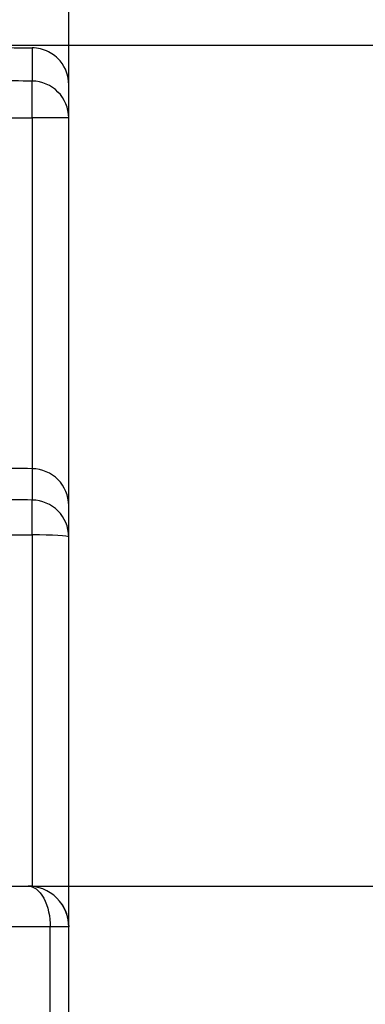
# Model space of a CAD drawing. Header units: millimetres. Extents: x 37 to 294, y 62 to 203.
# Tile 14 of 16: x 257 to 267, y 150 to 176. Entities that reach past the tile are written whole.
import ezdxf

# ---------------------------------------------------------------- set-up
doc = ezdxf.new("R2010")
doc.units = ezdxf.units.MM
doc.header["$MEASUREMENT"] = 0
doc.layers.get('0').update_dxf_attribs({"linetype": 'CONTINUOUS'})
doc.layers.get('Defpoints').update_dxf_attribs({"linetype": 'CONTINUOUS'})
doc.layers.add('View', color=7, linetype='CONTINUOUS')
doc.styles.get("Standard").update_dxf_attribs({"font": 'arial.ttf'})
doc.dimstyles.get("Standard").update_dxf_attribs({"dimscale": 0, "dimtxt": 2.5, "dimasz": 2.5, "dimexe": 1.25, "dimexo": 0.625, "dimtad": 1, "dimdsep": 46, "dimtxsty": 'STANDARD', "dimcen": 2.5, "dimadec": 0, "dimazin": 0, "dimtfac": 1, "dimtmove": 0, "dimatfit": 3, "dimfxl": 1, "dimarcsym": 0})

# ---------------------------------------------------------------- blocks, each defined once
blk = doc.blocks.new('*D0')
at = {"color": 0, "linetype": 'ByBlock', "lineweight": -2}
for p, q in [((241.249, 173.623), (241.249, 196.299)), ((258.749, 173.623), (258.749, 196.299)), ((243.249, 196.119), (256.749, 196.119)), ((256.749, 196.119), (243.249, 196.119))]:
    blk.add_line(p, q, dxfattribs=at)
at = {"color": 0}
for points in [[(243.249, 196.452), (243.249, 195.785), (241.249, 196.119)], [(256.749, 195.785), (256.749, 196.452), (258.749, 196.119)]]:
    blk.add_solid(points, dxfattribs=at)
at = {"layer": 'Defpoints', "color": 0}
for p in [(258.749, 196.119), (241.249, 173.56), (258.749, 173.56)]:
    blk.add_point(p, dxfattribs=at)
at = {"color": 0, "linetype": 'ByBlock', "insert": (249.999, 198.355), "char_height": 3, "attachment_point": 5}
blk.add_mtext('\\A1;0.69 [17.50]', dxfattribs=at)
blk = doc.blocks.new('*D1')
at = {"color": 0, "linetype": 'ByBlock', "lineweight": -2}
for p, q in [((242.888, 168.294), (242.888, 183.338)), ((244.888, 183.158), (255.11, 183.158)), ((255.11, 183.158), (244.888, 183.158)), ((257.11, 168.295), (257.11, 183.338))]:
    blk.add_line(p, q, dxfattribs=at)
at = {"color": 0}
for points in [[(244.888, 183.491), (244.888, 182.825), (242.888, 183.158)], [(255.11, 182.825), (255.11, 183.491), (257.11, 183.158)]]:
    blk.add_solid(points, dxfattribs=at)
at = {"layer": 'Defpoints', "color": 0}
for p in [(257.11, 183.158), (242.888, 168.232), (257.11, 168.232)]:
    blk.add_point(p, dxfattribs=at)
at = {"color": 0, "linetype": 'ByBlock', "insert": (249.999, 185.394), "char_height": 3, "attachment_point": 5}
blk.add_mtext('\\A1;0.56 [14.22]', dxfattribs=at)
blk = doc.blocks.new('*D2')
at = {"color": 0, "linetype": 'ByBlock', "lineweight": -2}
for p, q in [((250.061, 175.524), (283.87, 175.524)), ((283.69, 173.524), (283.69, 153.483)), ((283.69, 87.573), (283.69, 149.46)), ((250.061, 85.573), (283.87, 85.573))]:
    blk.add_line(p, q, dxfattribs=at)
at = {"color": 0}
for points in [[(284.023, 173.524), (283.356, 173.524), (283.69, 175.524)], [(283.356, 87.573), (284.023, 87.573), (283.69, 85.573)]]:
    blk.add_solid(points, dxfattribs=at)
at = {"layer": 'Defpoints', "color": 0}
for p in [(249.999, 175.524), (283.69, 175.524), (249.999, 85.573)]:
    blk.add_point(p, dxfattribs=at)
at = {"color": 0, "linetype": 'ByBlock', "insert": (283.748, 151.471), "char_height": 3, "attachment_point": 5}
blk.add_mtext('\\A1;3.54 [89.95]', dxfattribs=at)
blk = doc.blocks.new('*D3')
at = {"color": 0, "linetype": 'ByBlock', "lineweight": -2}
for p, q in [((257.712, 152.798), (268.851, 152.798)), ((268.671, 150.798), (268.671, 132.56)), ((268.671, 110.298), (268.671, 128.536)), ((257.712, 108.298), (268.851, 108.298))]:
    blk.add_line(p, q, dxfattribs=at)
at = {"color": 0}
for points in [[(269.004, 150.798), (268.337, 150.798), (268.671, 152.798)], [(268.337, 110.298), (269.004, 110.298), (268.671, 108.298)]]:
    blk.add_solid(points, dxfattribs=at)
at = {"layer": 'Defpoints', "color": 0}
for p in [(257.649, 152.798), (268.671, 152.798), (257.649, 108.298)]:
    blk.add_point(p, dxfattribs=at)
at = {"color": 0, "linetype": 'ByBlock', "insert": (268.671, 130.548), "char_height": 3, "attachment_point": 5}
blk.add_mtext('\\A1;1.75 [44.50]', dxfattribs=at)

msp = doc.modelspace()

# ---------------------------------------------------------------- linework, layer by layer
at = {"layer": 'View'}
for p, q in [((257.758, 173.56), (257.758, 164.081)), ((258.749, 163.077), (258.749, 173.56)), ((257.758, 164.081), (249.999, 164.148)), ((257.758, 162.291), (257.758, 152.793)), ((258.749, 151.731), (258.749, 162.239)), ((242.349, 152.798), (257.649, 152.798)), ((258.249, 151.698), (241.749, 151.698)), ((258.249, 109.398), (258.249, 151.698)), ((258.749, 151.731), (258.749, 151.698)), ((258.749, 109.398), (258.749, 151.698))]:
    msp.add_line(p, q, dxfattribs=at)
for centre, end in [((257.749, 163.081), 89.5), ((257.749, 151.731), 36.7348)]:
    msp.add_arc(centre, 1, 0, end, dxfattribs=at)
for centre, major_axis, ratio, start_param, end_param in [((257.749, 173.56), (0.008, 1), 0.008726, 4.71246, 6.20812), ((257.749, 173.56), (-1, 0), 0.997184, 3.14159, 4.70366), ((257.749, 162.239), (0.008, 1), 0.008322, 4.76481, 6.18323), ((257.749, 162.239), (-1, 0), 0.995008, 3.14159, 4.70366), ((257.749, 162.239), (-1, 0), 0.052336, 3.14159, 4.70366)]:
    msp.add_ellipse(centre, major_axis=major_axis, ratio=ratio, start_param=start_param, end_param=end_param, dxfattribs=at)
for points, degree in [([(249.999, 175.524), (257.758, 175.456)], 1), ([(257.758, 175.456), (257.758, 175.329), (257.758, 174.557)], 2), ([(257.758, 174.557), (249.999, 174.619)], 1), ([(258.749, 173.56), (258.749, 174.365), (258.749, 174.467)], 2), ([(249.999, 173.622), (257.758, 173.56)], 1), ([(257.758, 164.081), (249.999, 164.148)], 1), ([(257.758, 164.081), (257.758, 164.076), (257.758, 164.063), (257.758, 164.042), (257.758, 164.012), (257.758, 163.973), (257.758, 163.925), (257.758, 163.869), (257.758, 163.804), (257.758, 163.73), (257.758, 163.648), (257.758, 163.558), (257.758, 163.458), (257.758, 163.35), (257.758, 163.234)], 1), ([(257.758, 163.234), (249.999, 163.295)], 1), ([(258.749, 162.239), (258.749, 162.355), (258.749, 162.462), (258.749, 162.561), (258.749, 162.651), (258.749, 162.733), (258.749, 162.806), (258.749, 162.87), (258.749, 162.926), (258.749, 162.973), (258.749, 163.012), (258.749, 163.042), (258.749, 163.064), (258.749, 163.076), (258.749, 163.081)], 1), ([(249.999, 162.353), (257.758, 162.291)], 1), ([(257.649, 152.798), (257.65, 152.798)], 1), ([(257.65, 152.798), (257.649, 152.798)], 1), ([(258.749, 151.731), (258.75, 151.925), (258.688, 152.147), (258.55, 152.329)], 3)]:
    msp.add_open_spline(points, degree=degree, dxfattribs=at)
for points, knots in [([(258.749, 174.467), (258.749, 174.688), (258.677, 174.91), (258.515, 175.103), (258.435, 175.2), (258.33, 175.283), (258.2, 175.35), (258.07, 175.415), (257.917, 175.455), (257.758, 175.456)], [0, 0, 0, 0, 0.000933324, 0.000933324, 0.000933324, 0.00139999, 0.00139999, 0.00139999, 0.00186665, 0.00186665, 0.00186665, 0.00186665]), ([(258.749, 173.56), (258.747, 173.56), (258.745, 173.56), (258.743, 173.56), (258.737, 173.56), (258.73, 173.56), (258.724, 173.56), (258.714, 173.56), (258.704, 173.56), (258.694, 173.56), (258.679, 173.56), (258.665, 173.56), (258.651, 173.56), (258.633, 173.56), (258.615, 173.56), (258.597, 173.56), (258.576, 173.56), (258.555, 173.56), (258.533, 173.56), (258.509, 173.56), (258.484, 173.56), (258.459, 173.56), (258.432, 173.56), (258.404, 173.56), (258.376, 173.56), (258.317, 173.56), (258.255, 173.56), (258.189, 173.56), (258.054, 173.56), (257.907, 173.56), (257.758, 173.56)], [1.5708, 1.5708, 1.5708, 1.5708, 1.68237, 1.68237, 1.68237, 1.79395, 1.79395, 1.79395, 1.90553, 1.90553, 1.90553, 2.0171, 2.0171, 2.0171, 2.12868, 2.12868, 2.12868, 2.24025, 2.24025, 2.24025, 2.35183, 2.35183, 2.35183, 2.46341, 2.46341, 2.46341, 2.68656, 2.68656, 2.68656, 3.13287, 3.13287, 3.13287, 3.13287]), ([(258.749, 151.698), (258.753, 151.956), (258.646, 152.261), (258.427, 152.476), (258.212, 152.695), (257.907, 152.802), (257.649, 152.798)], [0, 0, 0, 0, 0.785398, 0.785398, 0.785398, 1.5708, 1.5708, 1.5708, 1.5708]), ([(257.65, 152.798), (257.79, 152.802), (257.956, 152.695), (258.073, 152.476), (258.193, 152.261), (258.251, 151.956), (258.249, 151.698)], [4.7133, 4.7133, 4.7133, 4.7133, 5.49824, 5.49824, 5.49824, 6.28319, 6.28319, 6.28319, 6.28319]), ([(258.749, 151.698), (258.749, 151.698), (258.695, 151.698), (258.603, 151.698), (258.509, 151.698), (258.38, 151.698), (258.249, 151.698)], [4.71239, 4.71239, 4.71239, 4.71239, 5.49779, 5.49779, 5.49779, 6.28319, 6.28319, 6.28319, 6.28319])]:
    msp.add_open_spline(points, degree=3, knots=knots, dxfattribs=at)

# ---------------------------------------------------------------- dimensions: what is measured, and where the dimension line sits
at = {"linetype": 'ByBlock'}
for base, p1, p2, angle, override, picture, middle in [((258.749, 196.119), (241.249, 173.56), (258.749, 173.56), 180, {"dimscale": 1, "dimtxt": 3, "dimasz": 2, "dimexe": 0.18, "dimexo": 0.0625, "dimgap": 0.09, "dimtad": 0, "dimtih": 1, "dimtoh": 1, "dimdec": 2, "dimlfac": 0.03937, "dimzin": 0, "dimcen": 0.09, "dimtdec": 4, "dimtofl": 0, "dimtmove": 2, "dimtolj": 1, "dimtzin": 0}, '*D0', (249.999, 198.355)), ((268.671, 152.798), (257.649, 108.298), (257.649, 152.798), 270, {"dimscale": 1, "dimtxt": 3, "dimasz": 2, "dimexe": 0.18, "dimexo": 0.0625, "dimgap": 0.09, "dimtad": 0, "dimtih": 1, "dimtoh": 1, "dimlfac": 0.03937, "dimzin": 0, "dimcen": 0.09, "dimtdec": 4, "dimtofl": 0, "dimtmove": 2, "dimtolj": 1, "dimtzin": 0}, '*D3', (268.671, 130.548))]:
    dim = msp.add_linear_dim(base=base, p1=p1, p2=p2, angle=angle, dimstyle='STANDARD', override=override, dxfattribs=at)
    dim.commit()
    dim.dimension.update_dxf_attribs({"geometry": picture, "text_midpoint": middle})
dim = msp.add_linear_dim(base=(257.11, 183.158), p1=(242.888, 168.232), p2=(257.11, 168.232), dimstyle='STANDARD', override={"dimscale": 1, "dimtxt": 3, "dimasz": 2, "dimexe": 0.18, "dimexo": 0.0625, "dimgap": 0.09, "dimtad": 0, "dimtih": 1, "dimtoh": 1, "dimdec": 2, "dimlfac": 0.03937, "dimzin": 0, "dimcen": 0.09, "dimtdec": 4, "dimtofl": 0, "dimtmove": 2, "dimtolj": 1, "dimtzin": 0}, dxfattribs=at)
dim.commit()
dim.dimension.update_dxf_attribs({"geometry": '*D1', "text_midpoint": (249.999, 185.394)})
dim = msp.add_linear_dim(base=(283.69, 175.524), p1=(249.999, 85.573), p2=(249.999, 175.524), angle=90, dimstyle='STANDARD', override={"dimscale": 1, "dimtxt": 3, "dimasz": 2, "dimexe": 0.18, "dimexo": 0.0625, "dimgap": 0.09, "dimtad": 0, "dimtih": 1, "dimtoh": 1, "dimlfac": 0.03937, "dimzin": 0, "dimcen": 0.09, "dimtdec": 4, "dimtofl": 0, "dimtmove": 2, "dimtolj": 1, "dimtzin": 0}, dxfattribs=at)
dim.commit()
dim.dimension.update_dxf_attribs({"geometry": '*D2', "text_midpoint": (283.748, 151.471), "dimtype": 160})

doc.saveas('drawing.dxf')
